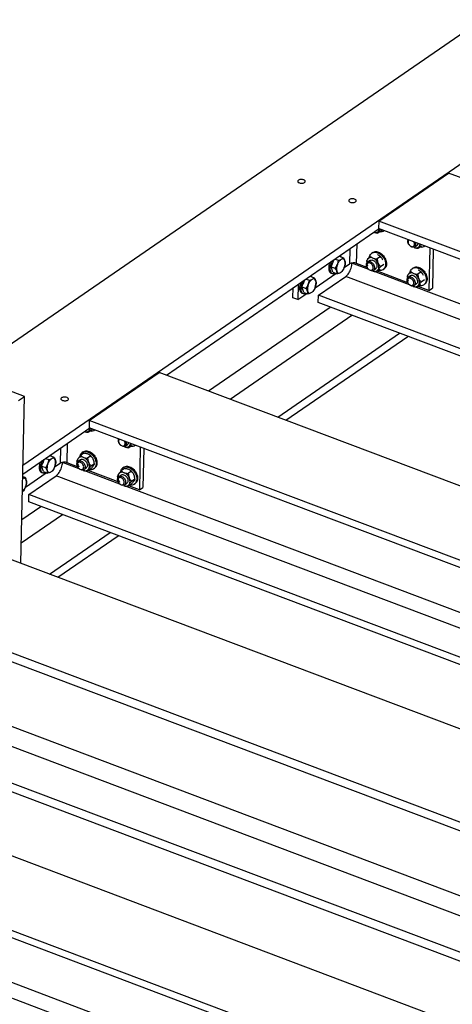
# Model space of a CAD drawing. Header units: millimetres. Extents: x 0 to 841, y 0 to 594.
# Tile 88 of 95: x 646 to 681, y 472 to 551. Entities that reach past the tile are written whole.
import ezdxf

# ---------------------------------------------------------------- set-up
doc = ezdxf.new("R2010")
doc.units = ezdxf.units.MM
doc.layers.add('TRAIT-FORT', color=4, linetype='Continuous', lineweight=25)

msp = doc.modelspace()

# ---------------------------------------------------------------- linework, layer by layer
at = {"layer": 'TRAIT-FORT', "color": 4, "linetype": 'Continuous', "lineweight": 25}
for p, q in [((641.631, 522.277), (710.293, 569.535)), ((646.143, 514.991), (720.045, 565.854)), ((674.647, 534.54), (680.24, 538.389)), ((763.645, 506.91), (680.24, 538.389)), ((674.647, 534.54), (674.635, 533.953)), ((758.052, 503.061), (674.647, 534.54)), ((657.644, 522.209), (674.682, 533.936)), ((674.824, 533.767), (674.559, 533.585)), ((757.562, 502.655), (674.635, 533.953)), ((674.899, 533.854), (674.824, 533.767)), ((675.061, 533.769), (675.083, 533.784)), ((676.998, 533.044), (676.996, 533.062)), ((672.338, 532.323), (672.313, 531.118)), ((672.871, 531.156), (672.904, 532.712)), ((677.061, 532.664), (677.062, 532.662)), ((677.07, 532.651), (677.071, 532.649)), ((677.525, 532.487), (677.712, 532.615)), ((678.074, 532.54), (677.81, 532.358)), ((678.311, 532.543), (678.333, 532.557)), ((678.729, 532.408), (678.657, 528.972)), ((679.002, 532.305), (678.936, 529.164)), ((670.823, 530.888), (671.037, 531.427)), ((671.15, 531.504), (671.415, 531.404)), ((671.477, 531.73), (671.814, 531.602)), ((671.477, 531.729), (671.477, 531.73)), ((673.942, 531.394), (673.756, 531.265)), ((674.158, 532.028), (674.089, 531.98)), ((674.78, 531.695), (674.516, 531.513)), ((674.884, 531.572), (674.884, 531.572)), ((674.899, 531.55), (674.899, 531.55)), ((670.823, 530.888), (671.16, 530.761)), ((670.966, 530.442), (670.823, 530.888)), ((671.844, 530.752), (671.845, 530.753)), ((671.871, 530.814), (672.313, 531.118)), ((671.909, 530.924), (671.91, 530.926)), ((672.5, 531.176), (672.5, 531.187)), ((673.847, 530.668), (672.5, 531.176)), ((673.712, 530.838), (672.871, 531.156)), ((673.745, 530.783), (673.746, 530.781)), ((673.754, 530.77), (673.755, 530.768)), ((674.21, 530.606), (674.396, 530.735)), ((677.097, 529.441), (674.216, 530.529)), ((674.759, 530.659), (674.494, 530.477)), ((675.051, 531.071), (674.786, 530.889)), ((674.996, 530.662), (675.066, 530.71)), ((677.409, 530.801), (677.339, 530.753)), ((668.493, 529.284), (668.706, 529.823)), ((668.82, 529.901), (669.085, 529.801)), ((669.146, 530.126), (669.147, 530.126)), ((669.147, 530.126), (669.483, 529.999)), ((669.541, 529.21), (671.202, 530.353)), ((669.805, 528.607), (671.996, 530.114)), ((670.816, 530.384), (670.913, 530.347)), ((670.966, 530.442), (671.303, 530.315)), ((753.025, 499.532), (671.996, 530.114)), ((676.963, 529.611), (674.556, 530.52)), ((677.193, 530.167), (677.006, 530.038)), ((678.031, 530.468), (677.766, 530.286)), ((678.301, 529.844), (678.037, 529.662)), ((678.134, 530.345), (678.134, 530.346)), ((678.149, 530.323), (678.149, 530.324)), ((667.775, 528.41), (667.792, 529.193)), ((668.191, 529.468), (668.165, 528.263)), ((668.493, 529.284), (668.829, 529.157)), ((668.636, 528.838), (668.493, 529.284)), ((669.514, 529.149), (669.514, 529.149)), ((669.579, 529.32), (669.579, 529.322)), ((676.995, 529.556), (676.996, 529.554)), ((677.004, 529.543), (677.005, 529.541)), ((677.46, 529.379), (677.646, 529.508)), ((754.2, 500.341), (677.466, 529.302)), ((678.009, 529.432), (677.744, 529.25)), ((678.657, 528.972), (677.806, 529.293)), ((678.246, 529.435), (678.316, 529.483)), ((678.657, 528.972), (678.936, 529.164)), ((668.165, 528.263), (667.775, 528.41)), ((668.165, 528.263), (668.872, 528.749)), ((668.485, 528.78), (668.583, 528.743)), ((668.636, 528.838), (668.973, 528.711)), ((669.793, 528.02), (669.805, 528.607)), ((750.834, 498.024), (669.805, 528.607)), ((661.003, 520.942), (670.758, 527.656)), ((750.279, 497.642), (669.793, 528.02)), ((662.742, 520.285), (672.497, 526.999)), ((666.553, 518.847), (676.308, 525.56)), ((667.208, 518.599), (676.963, 525.313)), ((646.259, 520.504), (635.208, 524.675)), ((651.462, 518.583), (657.054, 522.432)), ((740.459, 490.953), (657.054, 522.432)), ((645.793, 520.183), (646.259, 520.504)), ((645.978, 507.143), (646.259, 520.504)), ((646.128, 514.283), (651.496, 517.978)), ((651.462, 518.583), (651.45, 517.996)), ((727.978, 489.112), (651.45, 517.996)), ((734.216, 487.349), (651.462, 518.583)), ((651.638, 517.809), (651.374, 517.627)), ((651.714, 517.896), (651.638, 517.809)), ((651.875, 517.812), (651.897, 517.827)), ((649.153, 516.365), (649.128, 515.16)), ((649.686, 515.198), (649.718, 516.754)), ((653.813, 517.087), (653.81, 517.105)), ((653.875, 516.706), (653.876, 516.705)), ((653.884, 516.693), (653.885, 516.692)), ((654.34, 516.53), (654.526, 516.658)), ((654.889, 516.583), (654.624, 516.4)), ((655.126, 516.585), (655.148, 516.6)), ((655.544, 516.45), (655.471, 513.014)), ((655.817, 516.347), (655.751, 513.207)), ((647.964, 515.547), (648.23, 515.447)), ((648.291, 515.772), (648.628, 515.645)), ((648.291, 515.772), (648.291, 515.772)), ((651.032, 515.95), (650.767, 515.768)), ((650.973, 516.07), (650.903, 516.022)), ((651.595, 515.738), (651.33, 515.555)), ((651.699, 515.614), (651.698, 515.615)), ((651.714, 515.592), (651.713, 515.593)), ((647.637, 514.93), (647.851, 515.469)), ((647.637, 514.93), (647.974, 514.803)), ((647.781, 514.484), (647.637, 514.93)), ((648.659, 514.795), (648.659, 514.796)), ((648.685, 514.856), (649.128, 515.16)), ((648.724, 514.966), (648.724, 514.968)), ((649.315, 515.219), (649.315, 515.229)), ((650.661, 514.71), (649.315, 515.219)), ((650.527, 514.881), (649.686, 515.198)), ((650.56, 514.825), (650.561, 514.824)), ((650.568, 514.812), (650.569, 514.811)), ((650.757, 515.436), (650.571, 515.308)), ((651.024, 514.649), (651.211, 514.777)), ((651.866, 515.113), (651.601, 514.931)), ((654.223, 514.843), (654.153, 514.795)), ((646.125, 514.107), (646.298, 514.041)), ((646.355, 513.252), (648.016, 514.396)), ((646.62, 512.649), (648.81, 514.157)), ((647.63, 514.426), (647.728, 514.39)), ((647.781, 514.484), (648.118, 514.357)), ((722.791, 486.235), (648.81, 514.157)), ((653.912, 513.484), (651.03, 514.571)), ((651.573, 514.702), (651.309, 514.52)), ((653.777, 513.654), (651.371, 514.562)), ((651.81, 514.704), (651.88, 514.752)), ((654.007, 514.209), (653.821, 514.081)), ((654.282, 514.723), (654.018, 514.541)), ((654.845, 514.511), (654.581, 514.329)), ((654.949, 514.388), (654.949, 514.388)), ((654.964, 514.366), (654.964, 514.366)), ((646.12, 513.914), (646.142, 513.926)), ((646.121, 513.917), (646.142, 513.926)), ((646.329, 513.191), (646.329, 513.192)), ((646.393, 513.363), (646.394, 513.364)), ((653.81, 513.598), (653.811, 513.597)), ((653.819, 513.585), (653.82, 513.584)), ((654.275, 513.422), (654.461, 513.55)), ((727.496, 485.711), (654.281, 513.344)), ((654.824, 513.475), (654.559, 513.293)), ((655.471, 513.014), (654.621, 513.335)), ((655.116, 513.887), (654.851, 513.704)), ((655.061, 513.477), (655.131, 513.525)), ((655.471, 513.014), (655.751, 513.207)), ((646.607, 512.062), (646.62, 512.649)), ((720.601, 484.727), (646.62, 512.649)), ((646.052, 510.652), (647.572, 511.698)), ((720.045, 484.345), (646.607, 512.062)), ((646.013, 508.77), (649.312, 511.041)), ((714.838, 481.154), (640.021, 509.392)), ((648.285, 506.273), (653.123, 509.603)), ((648.939, 506.026), (653.778, 509.356)), ((712.256, 474.679), (633.03, 504.581)), ((712.241, 473.971), (633.015, 503.873)), ((709.727, 469.732), (636.194, 497.485)), ((708.216, 468.692), (635.545, 496.119)), ((699.937, 463.063), (616.532, 494.542)), ((704.814, 466.351), (632.798, 493.531)), ((705.484, 466.812), (632.813, 494.239)), ((694.344, 459.214), (610.94, 490.693)), ((693.854, 458.808), (610.928, 490.106)), ((670.107, 464.187), (636.161, 477)), ((670.081, 462.945), (635.656, 475.938))]:
    msp.add_line(p, q, dxfattribs=at)
at = {"layer": 'TRAIT-FORT', "color": 4, "linetype": 'Continuous', "lineweight": 25, "flags": 128}
for points in [[(668.695, 537.631), (668.727, 537.659), (668.746, 537.69), (668.751, 537.722), (668.742, 537.755), (668.72, 537.786), (668.685, 537.814), (668.639, 537.838), (668.584, 537.856), (668.523, 537.868), (668.459, 537.874), (668.394, 537.872), (668.332, 537.864), (668.276, 537.848), (668.227, 537.827), (668.19, 537.801), (668.164, 537.771), (668.152, 537.74), (668.154, 537.707), (668.169, 537.675), (668.198, 537.645), (668.239, 537.619), (668.29, 537.598), (668.348, 537.582), (668.411, 537.573), (668.476, 537.571), (668.539, 537.577), (668.599, 537.589), (668.651, 537.607), (668.695, 537.631)], [(672.303, 536.269), (672.271, 536.241), (672.252, 536.21), (672.247, 536.177), (672.255, 536.145), (672.278, 536.114), (672.313, 536.086), (672.359, 536.062), (672.413, 536.043), (672.474, 536.031), (672.539, 536.026), (672.603, 536.027), (672.665, 536.036), (672.722, 536.051), (672.77, 536.072), (672.808, 536.098), (672.833, 536.128), (672.845, 536.16), (672.844, 536.193), (672.828, 536.225), (672.799, 536.255), (672.758, 536.281), (672.708, 536.302), (672.65, 536.317), (672.587, 536.326), (672.522, 536.328), (672.458, 536.323), (672.399, 536.311), (672.346, 536.293), (672.303, 536.269)], [(677.061, 532.664), (677.036, 532.704), (677.005, 532.772), (676.984, 532.842), (676.974, 532.91), (676.976, 532.976), (676.99, 533.035), (677, 533.061)], [(677.058, 533.039), (677.027, 533.003), (677.004, 532.956), (676.993, 532.901), (676.994, 532.841), (677.007, 532.778), (677.031, 532.715), (677.066, 532.655), (677.11, 532.602), (677.16, 532.557), (677.214, 532.522), (677.271, 532.5), (677.326, 532.492), (677.378, 532.496), (677.424, 532.515), (677.462, 532.546), (677.49, 532.588), (677.49, 532.588)], [(674.158, 532.028), (674.218, 532.062), (674.291, 532.087), (674.369, 532.1), (674.451, 532.1), (674.537, 532.087), (674.623, 532.06), (674.71, 532.022), (674.795, 531.972), (674.876, 531.911), (674.953, 531.841), (675.024, 531.762), (675.087, 531.676), (675.142, 531.584), (675.188, 531.489), (675.223, 531.391), (675.247, 531.294), (675.26, 531.197), (675.261, 531.104), (675.251, 531.015), (675.23, 530.933), (675.197, 530.858), (675.154, 530.792), (675.101, 530.737), (675.066, 530.71)], [(677.596, 532.571), (677.566, 532.524), (677.526, 532.488), (677.478, 532.463), (677.423, 532.451), (677.364, 532.453), (677.303, 532.467), (677.241, 532.494), (677.182, 532.533), (677.126, 532.582), (677.077, 532.64), (677.071, 532.649)], [(671.331, 531.066), (671.362, 531.138), (671.397, 531.206), (671.436, 531.27), (671.478, 531.328), (671.521, 531.38), (671.567, 531.424), (671.612, 531.46), (671.658, 531.487)], [(673.752, 531.482), (673.723, 531.432), (673.701, 531.376), (673.687, 531.314), (673.682, 531.248), (673.684, 531.179), (673.696, 531.108), (673.715, 531.036), (673.742, 530.964)], [(673.903, 531.676), (673.912, 531.716), (673.94, 531.795), (673.977, 531.865), (674.025, 531.926), (674.083, 531.976), (674.148, 532.014), (674.221, 532.039), (674.299, 532.052), (674.381, 532.052), (674.467, 532.038), (674.554, 532.012), (674.64, 531.974), (674.725, 531.924), (674.806, 531.863), (674.883, 531.792), (674.954, 531.713), (675.017, 531.627), (675.072, 531.536), (675.118, 531.441), (675.153, 531.343), (675.177, 531.245), (675.19, 531.149), (675.191, 531.056), (675.181, 530.967), (675.16, 530.884), (675.127, 530.81), (675.084, 530.744), (675.031, 530.689), (674.97, 530.645), (674.901, 530.613), (674.825, 530.594), (674.745, 530.588), (674.664, 530.594)], [(673.942, 531.394), (673.974, 531.411), (674.027, 531.427), (674.085, 531.43), (674.146, 531.419), (674.207, 531.396), (674.268, 531.361), (674.325, 531.315), (674.376, 531.26), (674.42, 531.197), (674.454, 531.13), (674.479, 531.061), (674.492, 530.992), (674.494, 530.925), (674.483, 530.863), (674.462, 530.809), (674.43, 530.764), (674.396, 530.735)], [(674.884, 531.572), (674.895, 531.557), (674.899, 531.55)], [(670.7, 531.195), (670.697, 531.186), (670.669, 531.084), (670.648, 530.983), (670.636, 530.885), (670.632, 530.791), (670.636, 530.704), (670.648, 530.624), (670.668, 530.553), (670.696, 530.492), (670.732, 530.443), (670.773, 530.406), (670.816, 530.384)], [(670.85, 531.298), (670.83, 531.25), (670.795, 531.149), (670.767, 531.047), (670.746, 530.947), (670.734, 530.848), (670.729, 530.755), (670.733, 530.667), (670.746, 530.587), (670.766, 530.516), (670.794, 530.455), (670.829, 530.406), (670.871, 530.369), (670.918, 530.345), (670.971, 530.335), (671.027, 530.338), (671.087, 530.354), (671.137, 530.378)], [(671.873, 530.818), (671.842, 530.747), (671.806, 530.678), (671.768, 530.615), (671.726, 530.556), (671.682, 530.505), (671.637, 530.461), (671.591, 530.425), (671.546, 530.398)], [(671.996, 530.114), (672.06, 530.164), (672.123, 530.226), (672.184, 530.298), (672.242, 530.38), (672.297, 530.469), (672.346, 530.565), (672.39, 530.665), (672.427, 530.768), (672.457, 530.873), (672.48, 530.977), (672.494, 531.079), (672.5, 531.176)], [(673.745, 530.783), (673.721, 530.823), (673.689, 530.891), (673.668, 530.961), (673.658, 531.029), (673.66, 531.095), (673.674, 531.154), (673.699, 531.206), (673.734, 531.248), (673.779, 531.279), (673.83, 531.297), (673.887, 531.302), (673.948, 531.294), (674.01, 531.273), (674.07, 531.24), (674.128, 531.196), (674.18, 531.142), (674.226, 531.081), (674.262, 531.015), (674.289, 530.946), (674.304, 530.876), (674.308, 530.809), (674.3, 530.746), (674.28, 530.69), (674.28, 530.69)], [(674.174, 530.707), (674.191, 530.759), (674.196, 530.817), (674.189, 530.879), (674.17, 530.942), (674.14, 531.004), (674.101, 531.061), (674.054, 531.11), (674.001, 531.15), (673.946, 531.178), (673.89, 531.194), (673.836, 531.196), (673.786, 531.184), (673.744, 531.159), (673.711, 531.122), (673.688, 531.075), (673.677, 531.02), (673.678, 530.96), (673.691, 530.897), (673.716, 530.834), (673.751, 530.774), (673.794, 530.721), (673.844, 530.676), (673.899, 530.641), (673.955, 530.619), (674.01, 530.611), (674.062, 530.616), (674.108, 530.634), (674.146, 530.665), (674.174, 530.707)], [(674.28, 530.69), (674.25, 530.643), (674.21, 530.607), (674.162, 530.582), (674.108, 530.57), (674.049, 530.572), (673.987, 530.586), (673.925, 530.614), (673.866, 530.652), (673.811, 530.701), (673.762, 530.759), (673.755, 530.768)], [(674.586, 530.646), (674.616, 530.696), (674.637, 530.752), (674.651, 530.814), (674.657, 530.88), (674.654, 530.949), (674.643, 531.02), (674.624, 531.092), (674.597, 531.164)], [(677.154, 530.449), (677.163, 530.49), (677.19, 530.568), (677.228, 530.639), (677.276, 530.699), (677.333, 530.749), (677.399, 530.787), (677.471, 530.812), (677.549, 530.825), (677.632, 530.825), (677.717, 530.812), (677.804, 530.786), (677.89, 530.747), (677.975, 530.697), (678.057, 530.636), (678.134, 530.566), (678.204, 530.487), (678.268, 530.401), (678.323, 530.309), (678.368, 530.214), (678.403, 530.117), (678.428, 530.019), (678.44, 529.922), (678.442, 529.829), (678.432, 529.74), (678.41, 529.658), (678.377, 529.583), (678.334, 529.518), (678.282, 529.462), (678.22, 529.418), (678.151, 529.387), (678.075, 529.367), (677.995, 529.361), (677.914, 529.367)], [(677.409, 530.801), (677.468, 530.835), (677.541, 530.861), (677.619, 530.873), (677.702, 530.873), (677.787, 530.86), (677.874, 530.834), (677.96, 530.795), (678.045, 530.745), (678.127, 530.684), (678.204, 530.614), (678.274, 530.535), (678.338, 530.449), (678.393, 530.357), (678.438, 530.262), (678.473, 530.165), (678.497, 530.067), (678.51, 529.97), (678.512, 529.877), (678.502, 529.788), (678.48, 529.706), (678.447, 529.631), (678.404, 529.566), (678.351, 529.51), (678.316, 529.483)], [(669.001, 529.462), (669.032, 529.534), (669.067, 529.602), (669.106, 529.666), (669.148, 529.724), (669.191, 529.776), (669.236, 529.82), (669.282, 529.856), (669.328, 529.883)], [(676.995, 529.556), (676.971, 529.596), (676.939, 529.664), (676.918, 529.734), (676.909, 529.803), (676.911, 529.868), (676.925, 529.928), (676.95, 529.979), (676.985, 530.021), (677.029, 530.052), (677.081, 530.07), (677.138, 530.075), (677.198, 530.067), (677.26, 530.046), (677.321, 530.013), (677.378, 529.969), (677.431, 529.915), (677.476, 529.854), (677.513, 529.788), (677.539, 529.719), (677.554, 529.649), (677.558, 529.582), (677.55, 529.519), (677.531, 529.463), (677.531, 529.463)], [(677.425, 529.48), (677.442, 529.532), (677.447, 529.59), (677.44, 529.652), (677.421, 529.716), (677.391, 529.777), (677.351, 529.834), (677.304, 529.884), (677.252, 529.923), (677.196, 529.952), (677.14, 529.967), (677.086, 529.969), (677.037, 529.957), (676.995, 529.933), (676.961, 529.896), (676.939, 529.849), (676.928, 529.794), (676.929, 529.733), (676.942, 529.67), (676.966, 529.607), (677.001, 529.547), (677.045, 529.494), (677.095, 529.449), (677.149, 529.415), (677.205, 529.393), (677.261, 529.384), (677.313, 529.389), (677.359, 529.407), (677.396, 529.438), (677.425, 529.48)], [(677.003, 530.256), (676.973, 530.205), (676.952, 530.149), (676.938, 530.087), (676.932, 530.021), (676.935, 529.952), (676.946, 529.881), (676.965, 529.809), (676.992, 529.738)], [(677.193, 530.167), (677.224, 530.185), (677.277, 530.2), (677.335, 530.203), (677.396, 530.193), (677.458, 530.169), (677.518, 530.134), (677.575, 530.088), (677.626, 530.033), (677.67, 529.971), (677.705, 529.904), (677.729, 529.834), (677.742, 529.765), (677.744, 529.698), (677.734, 529.637), (677.712, 529.582), (677.68, 529.537), (677.646, 529.508)], [(677.836, 529.419), (677.866, 529.469), (677.888, 529.525), (677.902, 529.587), (677.907, 529.653), (677.904, 529.722), (677.893, 529.794), (677.874, 529.865), (677.847, 529.937)], [(678.134, 530.345), (678.145, 530.33), (678.149, 530.324)], [(668.37, 529.591), (668.367, 529.582), (668.339, 529.48), (668.318, 529.38), (668.306, 529.281), (668.302, 529.188), (668.306, 529.1), (668.318, 529.02), (668.338, 528.949), (668.366, 528.888), (668.401, 528.839), (668.443, 528.802), (668.485, 528.78)], [(668.519, 529.694), (668.5, 529.646), (668.465, 529.545), (668.436, 529.444), (668.416, 529.343), (668.403, 529.245), (668.399, 529.151), (668.403, 529.063), (668.415, 528.983), (668.436, 528.912), (668.464, 528.851), (668.499, 528.802), (668.541, 528.765), (668.588, 528.741), (668.641, 528.731), (668.697, 528.734), (668.757, 528.751), (668.807, 528.774)], [(669.543, 529.215), (669.511, 529.143), (669.476, 529.075), (669.437, 529.011), (669.396, 528.953), (669.352, 528.901), (669.307, 528.857), (669.261, 528.821), (669.216, 528.794)], [(677.531, 529.463), (677.5, 529.416), (677.461, 529.38), (677.413, 529.355), (677.358, 529.344), (677.299, 529.345), (677.237, 529.36), (677.176, 529.387), (677.116, 529.426), (677.061, 529.475), (677.012, 529.532), (677.005, 529.541)], [(649.731, 520.214), (649.763, 520.242), (649.782, 520.273), (649.787, 520.306), (649.778, 520.338), (649.756, 520.37), (649.721, 520.398), (649.675, 520.421), (649.62, 520.44), (649.559, 520.452), (649.495, 520.458), (649.43, 520.456), (649.369, 520.447), (649.312, 520.432), (649.264, 520.411), (649.226, 520.385), (649.2, 520.355), (649.188, 520.323), (649.19, 520.29), (649.206, 520.258), (649.235, 520.229), (649.275, 520.203), (649.326, 520.181), (649.384, 520.166), (649.447, 520.157), (649.512, 520.155), (649.576, 520.16), (649.635, 520.172), (649.688, 520.191), (649.731, 520.214)], [(653.875, 516.706), (653.851, 516.746), (653.819, 516.814), (653.798, 516.884), (653.789, 516.953), (653.791, 517.018), (653.804, 517.078), (653.815, 517.103)], [(653.873, 517.081), (653.841, 517.046), (653.819, 516.999), (653.807, 516.944), (653.808, 516.883), (653.821, 516.82), (653.846, 516.757), (653.881, 516.698), (653.924, 516.644), (653.975, 516.599), (654.029, 516.565), (654.085, 516.543), (654.14, 516.534), (654.192, 516.539), (654.238, 516.557), (654.276, 516.588), (654.304, 516.631), (654.304, 516.631)], [(654.411, 516.613), (654.38, 516.566), (654.34, 516.53), (654.292, 516.505), (654.238, 516.494), (654.179, 516.495), (654.117, 516.51), (654.056, 516.537), (653.996, 516.576), (653.941, 516.625), (653.892, 516.682), (653.885, 516.692)], [(650.718, 515.719), (650.727, 515.759), (650.754, 515.838), (650.792, 515.908), (650.84, 515.968), (650.897, 516.018), (650.963, 516.056), (651.035, 516.082), (651.113, 516.094), (651.196, 516.094), (651.281, 516.081), (651.368, 516.055), (651.455, 516.016), (651.539, 515.966), (651.621, 515.905), (651.698, 515.835), (651.769, 515.756), (651.832, 515.67), (651.887, 515.578), (651.932, 515.483), (651.967, 515.386), (651.992, 515.288), (652.005, 515.191), (652.006, 515.098), (651.996, 515.009), (651.974, 514.927), (651.942, 514.852), (651.898, 514.787), (651.846, 514.732), (651.784, 514.688), (651.715, 514.656), (651.64, 514.636), (651.559, 514.63), (651.478, 514.636)], [(650.973, 516.07), (651.033, 516.104), (651.105, 516.13), (651.183, 516.143), (651.266, 516.142), (651.351, 516.129), (651.438, 516.103), (651.525, 516.064), (651.609, 516.014), (651.691, 515.954), (651.768, 515.883), (651.838, 515.804), (651.902, 515.718), (651.957, 515.627), (652.002, 515.531), (652.037, 515.434), (652.062, 515.336), (652.075, 515.24), (652.076, 515.146), (652.066, 515.057), (652.044, 514.975), (652.011, 514.9), (651.968, 514.835), (651.916, 514.78), (651.88, 514.752)], [(651.699, 515.614), (651.709, 515.599), (651.713, 515.593)], [(647.515, 515.237), (647.512, 515.228), (647.484, 515.127), (647.463, 515.026), (647.451, 514.928), (647.446, 514.834), (647.45, 514.746), (647.463, 514.666), (647.483, 514.595), (647.511, 514.535), (647.546, 514.485), (647.588, 514.448), (647.63, 514.426)], [(647.664, 515.34), (647.645, 515.292), (647.609, 515.192), (647.581, 515.09), (647.561, 514.989), (647.548, 514.891), (647.544, 514.797), (647.548, 514.709), (647.56, 514.629), (647.581, 514.558), (647.609, 514.498), (647.644, 514.449), (647.685, 514.412), (647.733, 514.388), (647.785, 514.377), (647.842, 514.38), (647.901, 514.397), (647.951, 514.42)], [(648.145, 515.109), (648.177, 515.18), (648.212, 515.249), (648.251, 515.312), (648.292, 515.371), (648.336, 515.422), (648.381, 515.466), (648.427, 515.502), (648.472, 515.529)], [(648.687, 514.861), (648.656, 514.789), (648.621, 514.721), (648.582, 514.657), (648.54, 514.599), (648.497, 514.547), (648.452, 514.503), (648.406, 514.467), (648.36, 514.44)], [(648.81, 514.157), (648.874, 514.207), (648.937, 514.268), (648.999, 514.341), (649.057, 514.422), (649.111, 514.511), (649.161, 514.607), (649.204, 514.707), (649.242, 514.811), (649.272, 514.915), (649.294, 515.019), (649.309, 515.121), (649.315, 515.219)], [(650.56, 514.825), (650.535, 514.865), (650.503, 514.933), (650.482, 515.003), (650.473, 515.072), (650.475, 515.137), (650.489, 515.197), (650.514, 515.249), (650.549, 515.29), (650.593, 515.321), (650.645, 515.339), (650.702, 515.345), (650.762, 515.337), (650.824, 515.316), (650.885, 515.282), (650.943, 515.238), (650.995, 515.185), (651.04, 515.124), (651.077, 515.057), (651.103, 514.988), (651.119, 514.919), (651.122, 514.851), (651.114, 514.788), (651.095, 514.733), (651.095, 514.733)], [(650.989, 514.75), (651.006, 514.801), (651.011, 514.859), (651.004, 514.921), (650.985, 514.985), (650.955, 515.046), (650.916, 515.103), (650.869, 515.153), (650.816, 515.193), (650.76, 515.221), (650.704, 515.236), (650.65, 515.238), (650.601, 515.227), (650.559, 515.202), (650.526, 515.165), (650.503, 515.118), (650.492, 515.063), (650.493, 515.002), (650.506, 514.939), (650.53, 514.876), (650.565, 514.817), (650.609, 514.763), (650.659, 514.718), (650.713, 514.684), (650.77, 514.662), (650.825, 514.653), (650.877, 514.658), (650.923, 514.676), (650.961, 514.707), (650.989, 514.75)], [(650.567, 515.525), (650.538, 515.475), (650.516, 515.418), (650.502, 515.357), (650.496, 515.29), (650.499, 515.221), (650.51, 515.15), (650.529, 515.078), (650.556, 515.007)], [(650.556, 515.007), (650.59, 514.937), (650.627, 514.877)], [(651.095, 514.733), (651.065, 514.686), (651.025, 514.649), (650.977, 514.625), (650.922, 514.613), (650.863, 514.614), (650.802, 514.629), (650.74, 514.656), (650.681, 514.695), (650.625, 514.744), (650.576, 514.801), (650.569, 514.811)], [(650.757, 515.436), (650.789, 515.454), (650.841, 515.47), (650.899, 515.472), (650.96, 515.462), (651.022, 515.439), (651.082, 515.403), (651.139, 515.357), (651.19, 515.302), (651.234, 515.24), (651.269, 515.173), (651.293, 515.103), (651.307, 515.034), (651.308, 514.968), (651.298, 514.906), (651.276, 514.851), (651.244, 514.806), (651.211, 514.777)], [(651.401, 514.688), (651.43, 514.738), (651.452, 514.795), (651.466, 514.856), (651.471, 514.922), (651.469, 514.992), (651.458, 515.063), (651.438, 515.135), (651.412, 515.206)], [(653.968, 514.492), (653.977, 514.532), (654.004, 514.611), (654.042, 514.681), (654.09, 514.742), (654.148, 514.791), (654.213, 514.829), (654.286, 514.855), (654.364, 514.868), (654.446, 514.867), (654.532, 514.854), (654.618, 514.828), (654.705, 514.79), (654.79, 514.74), (654.871, 514.679), (654.948, 514.608), (655.019, 514.529), (655.082, 514.443), (655.137, 514.352), (655.183, 514.256), (655.218, 514.159), (655.242, 514.061), (655.255, 513.965), (655.256, 513.871), (655.246, 513.783), (655.225, 513.7), (655.192, 513.626), (655.149, 513.56), (655.096, 513.505), (655.035, 513.461), (654.966, 513.429), (654.89, 513.41), (654.809, 513.403), (654.729, 513.41)], [(654.223, 514.843), (654.283, 514.877), (654.355, 514.903), (654.434, 514.916), (654.516, 514.916), (654.602, 514.902), (654.688, 514.876), (654.775, 514.838), (654.86, 514.788), (654.941, 514.727), (655.018, 514.656), (655.089, 514.577), (655.152, 514.491), (655.207, 514.4), (655.253, 514.305), (655.288, 514.207), (655.312, 514.109), (655.325, 514.013), (655.326, 513.919), (655.316, 513.831), (655.294, 513.748), (655.262, 513.674), (655.219, 513.608), (655.166, 513.553), (655.131, 513.525)], [(653.81, 513.598), (653.785, 513.639), (653.754, 513.707), (653.733, 513.776), (653.723, 513.845), (653.725, 513.91), (653.739, 513.97), (653.764, 514.022), (653.799, 514.064), (653.844, 514.094), (653.895, 514.113), (653.952, 514.118), (654.013, 514.11), (654.074, 514.089), (654.135, 514.056), (654.193, 514.011), (654.245, 513.958), (654.291, 513.897), (654.327, 513.83), (654.354, 513.761), (654.369, 513.692), (654.373, 513.624), (654.365, 513.562), (654.345, 513.506), (654.345, 513.506)], [(654.239, 513.523), (654.256, 513.574), (654.261, 513.632), (654.254, 513.695), (654.235, 513.758), (654.205, 513.82), (654.166, 513.876), (654.119, 513.926), (654.066, 513.966), (654.011, 513.994), (653.955, 514.01), (653.901, 514.012), (653.851, 514), (653.809, 513.975), (653.776, 513.938), (653.753, 513.891), (653.742, 513.836), (653.743, 513.776), (653.756, 513.712), (653.781, 513.65), (653.816, 513.59), (653.859, 513.536), (653.909, 513.491), (653.964, 513.457), (654.02, 513.435), (654.075, 513.426), (654.127, 513.431), (654.173, 513.45), (654.211, 513.481), (654.239, 513.523)], [(653.817, 514.298), (653.788, 514.248), (653.766, 514.192), (653.752, 514.13), (653.747, 514.064), (653.749, 513.995), (653.76, 513.923), (653.78, 513.852), (653.807, 513.78)], [(654.007, 514.209), (654.039, 514.227), (654.092, 514.243), (654.15, 514.246), (654.211, 514.235), (654.272, 514.212), (654.333, 514.176), (654.39, 514.13), (654.441, 514.075), (654.485, 514.013), (654.519, 513.946), (654.544, 513.877), (654.557, 513.807), (654.559, 513.741), (654.548, 513.679), (654.527, 513.625), (654.495, 513.579), (654.461, 513.55)], [(654.651, 513.461), (654.68, 513.511), (654.702, 513.568), (654.716, 513.63), (654.722, 513.696), (654.719, 513.765), (654.708, 513.836), (654.689, 513.908), (654.662, 513.979)], [(654.949, 514.388), (654.959, 514.372), (654.964, 514.366)], [(653.807, 513.78), (653.841, 513.71), (653.877, 513.65)], [(654.345, 513.506), (654.315, 513.459), (654.275, 513.422), (654.227, 513.398), (654.173, 513.386), (654.113, 513.387), (654.052, 513.402), (653.99, 513.429), (653.931, 513.468), (653.876, 513.517), (653.827, 513.575), (653.82, 513.584)]]:
    msp.add_lwpolyline(points, dxfattribs=at)
at = {"layer": 'TRAIT-FORT', "color": 4, "linetype": 'Continuous', "lineweight": 25}
for centre, radius, start, end in [((674.379, 533.964), 0.344, 249.05694, 322.26419), ((674.322, 533.978), 0.399, 325.75835, 352.01184), ((674.81, 534.148), 0.454, 259.70829, 306.76973), ((677.174, 532.703), 0.336, 340.05416, 33.79469), ((677.626, 532.743), 0.351, 244.33325, 321.88923), ((677.257, 532.71), 0.366, 337.64379, 19.61488), ((677.575, 532.803), 0.232, 306.18951, 348.79139), ((677.572, 532.751), 0.399, 325.75835, 352.01184), ((678.061, 532.921), 0.454, 259.70829, 306.76973), ((671.305, 531.564), 0.339, 18.82341, 41.12713), ((671.75, 531.331), 0.181, 10.14665, 120.7467), ((671.082, 531.175), 0.867, 335.72538, 12.53707), ((674.028, 531.266), 0.351, 64.33325, 141.88923), ((673.878, 530.864), 0.779, 22.62468, 67.16472), ((671.975, 530.801), 1.107, 152.92893, 163.80911), ((672.121, 530.71), 0.867, 155.72538, 192.53707), ((672.633, 530.53), 0.67, 69.18197, 118.54783), ((674.31, 530.862), 0.351, 244.33325, 321.88923), ((668.974, 529.96), 0.339, 18.82341, 41.12713), ((669.42, 529.728), 0.181, 10.14665, 120.7467), ((668.752, 529.571), 0.867, 335.72538, 12.53707), ((671.453, 530.553), 0.181, 190.14665, 300.7467), ((677.279, 530.039), 0.351, 64.33325, 141.88923), ((677.128, 529.637), 0.779, 22.62468, 67.16472), ((669.644, 529.198), 1.107, 152.92893, 163.80911), ((669.791, 529.106), 0.867, 155.72538, 192.53707), ((677.561, 529.635), 0.351, 244.33325, 321.88923), ((669.123, 528.949), 0.181, 190.14665, 300.7467), ((651.136, 518.02), 0.399, 325.75835, 352.01184), ((651.194, 518.006), 0.344, 249.05694, 322.26419), ((651.625, 518.19), 0.454, 259.70829, 306.76973), ((653.989, 516.745), 0.336, 340.05416, 33.79469), ((654.44, 516.785), 0.351, 244.33325, 321.88923), ((654.072, 516.753), 0.366, 337.64379, 19.61488), ((654.389, 516.845), 0.232, 306.18951, 348.79139), ((654.386, 516.794), 0.399, 325.75835, 352.01184), ((654.875, 516.964), 0.454, 259.70829, 306.76973), ((648.119, 515.606), 0.339, 18.82341, 41.12713), ((648.565, 515.374), 0.181, 10.14665, 120.7467), ((650.843, 515.308), 0.351, 64.33325, 141.88923), ((650.692, 514.906), 0.779, 22.62468, 67.16472), ((648.789, 514.844), 1.107, 152.92893, 163.80911), ((648.936, 514.752), 0.867, 155.72538, 192.53707), ((647.897, 515.217), 0.867, 335.72538, 12.53707), ((649.448, 514.572), 0.67, 69.18197, 118.54783), ((648.268, 514.596), 0.181, 190.14665, 300.7467), ((651.125, 514.905), 0.351, 244.33325, 321.88923), ((654.093, 514.082), 0.351, 64.33325, 141.88923), ((653.943, 513.68), 0.779, 22.62468, 67.16472), ((645.526, 513.55), 0.881, 310.54493, 340.59391), ((646.235, 513.77), 0.181, 10.14665, 120.7467), ((645.567, 513.614), 0.867, 335.72538, 12.53707), ((654.375, 513.678), 0.351, 244.33325, 321.88923)]:
    msp.add_arc(centre, radius, start, end, dxfattribs=at)
for points, knots in [([(674.559, 533.585), (674.567, 533.604), (674.582, 533.644), (674.617, 533.705), (674.645, 533.745), (674.651, 533.753)], [0, 0, 0, 0, 0.432386, 0.879557, 1, 1, 1, 1]), ([(674.651, 533.753), (674.665, 533.772), (674.692, 533.809), (674.733, 533.86), (674.761, 533.892), (674.77, 533.902)], [0, 0, 0, 0, 0.3973999, 0.8030929, 1, 1, 1, 1]), ([(674.257, 533.643), (674.287, 533.634), (674.356, 533.612), (674.46, 533.595), (674.531, 533.588), (674.559, 533.585)], [0, 0, 0, 0, 0.32762, 0.735533, 1, 1, 1, 1]), ([(677.474, 532.427), (677.479, 532.425), (677.518, 532.411), (677.601, 532.388), (677.71, 532.369), (677.782, 532.361), (677.81, 532.358)], [0, 0, 0, 0, 0.048843, 0.400094, 0.764039, 1, 1, 1, 1]), ([(677.81, 532.358), (677.817, 532.377), (677.832, 532.417), (677.868, 532.478), (677.896, 532.518), (677.902, 532.527)], [0, 0, 0, 0, 0.432386, 0.879557, 1, 1, 1, 1]), ([(677.902, 532.527), (677.915, 532.545), (677.943, 532.582), (677.983, 532.633), (678.011, 532.665), (678.02, 532.676)], [0, 0, 0, 0, 0.3974, 0.803093, 1, 1, 1, 1]), ([(671.331, 531.066), (671.35, 531.121), (671.389, 531.232), (671.406, 531.346), (671.415, 531.404)], [0, 0, 0, 0, 0.494511, 1, 1, 1, 1]), ([(671.415, 531.404), (671.459, 531.416), (671.549, 531.439), (671.621, 531.471), (671.658, 531.487)], [0, 0, 0, 0, 0.495458, 1, 1, 1, 1]), ([(671.658, 531.487), (671.689, 531.504), (671.752, 531.54), (671.793, 531.581), (671.814, 531.602)], [0, 0, 0, 0, 0.494511, 1, 1, 1, 1]), ([(671.814, 531.602), (671.837, 531.562), (671.885, 531.479), (671.914, 531.402), (671.929, 531.363)], [0, 0, 0, 0, 0.495458, 1, 1, 1, 1]), ([(671.929, 531.363), (671.939, 531.327), (671.958, 531.253), (671.957, 531.189), (671.957, 531.157)], [0, 0, 0, 0, 0.494511, 1, 1, 1, 1]), ([(673.752, 531.482), (673.741, 531.465), (673.716, 531.43), (673.682, 531.37), (673.669, 531.336), (673.66, 531.314)], [0, 0, 0, 0, 0.249707, 0.504625, 1, 1, 1, 1]), ([(673.953, 531.725), (673.92, 531.689), (673.854, 531.614), (673.789, 531.532), (673.759, 531.491), (673.752, 531.482)], [0, 0, 0, 0, 0.432386, 0.879557, 1, 1, 1, 1]), ([(673.953, 531.725), (673.975, 531.705), (674.015, 531.669), (674.091, 531.62), (674.15, 531.595), (674.18, 531.582)], [0, 0, 0, 0, 0.370534, 0.681058, 1, 1, 1, 1]), ([(674.18, 531.582), (674.185, 531.58), (674.224, 531.566), (674.307, 531.543), (674.417, 531.523), (674.488, 531.516), (674.516, 531.513)], [0, 0, 0, 0, 0.048843, 0.400094, 0.764039, 1, 1, 1, 1]), ([(674.516, 531.513), (674.522, 531.462), (674.534, 531.357), (674.566, 531.239), (674.591, 531.177), (674.597, 531.164)], [0, 0, 0, 0, 0.432386, 0.879557, 1, 1, 1, 1]), ([(674.78, 531.695), (674.767, 531.708), (674.732, 531.74), (674.665, 531.788), (674.598, 531.821), (674.558, 531.837), (674.553, 531.839)], [0, 0, 0, 0, 0.235965, 0.588239, 0.951157, 1, 1, 1, 1]), ([(674.97, 531.42), (674.957, 531.447), (674.932, 531.501), (674.87, 531.596), (674.816, 531.656), (674.78, 531.695)], [0, 0, 0, 0, 0.249707, 0.504625, 1, 1, 1, 1]), ([(671.16, 530.761), (671.193, 530.808), (671.259, 530.905), (671.307, 531.012), (671.331, 531.066)], [0, 0, 0, 0, 0.495458, 1, 1, 1, 1]), ([(671.275, 530.521), (671.261, 530.56), (671.232, 530.637), (671.184, 530.719), (671.16, 530.761)], [0, 0, 0, 0, 0.494511, 1, 1, 1, 1]), ([(671.842, 530.754), (671.827, 530.723), (671.789, 530.638), (671.736, 530.561), (671.702, 530.513)], [0, 0, 0, 0, 0.364095, 1, 1, 1, 1]), ([(671.957, 531.157), (671.949, 531.1), (671.939, 531.022), (671.914, 530.947), (671.907, 530.927)], [0, 0, 0, 0, 0.732025, 1, 1, 1, 1]), ([(674.158, 530.546), (674.163, 530.544), (674.203, 530.53), (674.285, 530.507), (674.395, 530.488), (674.466, 530.48), (674.494, 530.477)], [0, 0, 0, 0, 0.048843, 0.400094, 0.764039, 1, 1, 1, 1]), ([(674.494, 530.477), (674.501, 530.497), (674.516, 530.536), (674.552, 530.597), (674.58, 530.637), (674.586, 530.646)], [0, 0, 0, 0, 0.432386, 0.879557, 1, 1, 1, 1]), ([(674.586, 530.646), (674.6, 530.664), (674.627, 530.701), (674.692, 530.782), (674.749, 530.846), (674.786, 530.889)], [0, 0, 0, 0, 0.249707, 0.504625, 1, 1, 1, 1]), ([(674.597, 531.164), (674.61, 531.137), (674.635, 531.083), (674.697, 530.988), (674.751, 530.928), (674.786, 530.889)], [0, 0, 0, 0, 0.249707, 0.504625, 1, 1, 1, 1]), ([(678.031, 530.468), (678.017, 530.481), (677.983, 530.513), (677.915, 530.561), (677.848, 530.595), (677.808, 530.61), (677.803, 530.612)], [0, 0, 0, 0, 0.235965, 0.588239, 0.951157, 1, 1, 1, 1]), ([(669.001, 529.462), (669.02, 529.517), (669.059, 529.628), (669.076, 529.743), (669.085, 529.801)], [0, 0, 0, 0, 0.494511, 1, 1, 1, 1]), ([(669.085, 529.801), (669.129, 529.812), (669.219, 529.835), (669.291, 529.867), (669.328, 529.883)], [0, 0, 0, 0, 0.495458, 1, 1, 1, 1]), ([(669.328, 529.883), (669.359, 529.901), (669.422, 529.936), (669.463, 529.978), (669.483, 529.999)], [0, 0, 0, 0, 0.494511, 1, 1, 1, 1]), ([(669.483, 529.999), (669.507, 529.958), (669.555, 529.876), (669.584, 529.798), (669.599, 529.759)], [0, 0, 0, 0, 0.495458, 1, 1, 1, 1]), ([(669.599, 529.759), (669.608, 529.723), (669.628, 529.649), (669.627, 529.585), (669.627, 529.553)], [0, 0, 0, 0, 0.494511, 1, 1, 1, 1]), ([(671.303, 530.315), (671.304, 530.347), (671.305, 530.41), (671.285, 530.484), (671.275, 530.521)], [0, 0, 0, 0, 0.495458, 1, 1, 1, 1]), ([(671.546, 530.398), (671.51, 530.382), (671.438, 530.35), (671.348, 530.327), (671.303, 530.315)], [0, 0, 0, 0, 0.494511, 1, 1, 1, 1]), ([(671.702, 530.513), (671.681, 530.492), (671.641, 530.451), (671.578, 530.415), (671.546, 530.398)], [0, 0, 0, 0, 0.495458, 1, 1, 1, 1]), ([(677.003, 530.256), (676.991, 530.238), (676.967, 530.203), (676.933, 530.144), (676.919, 530.11), (676.911, 530.087)], [0, 0, 0, 0, 0.249707, 0.504625, 1, 1, 1, 1]), ([(677.203, 530.499), (677.17, 530.462), (677.104, 530.387), (677.039, 530.306), (677.009, 530.264), (677.003, 530.256)], [0, 0, 0, 0, 0.432386, 0.879557, 1, 1, 1, 1]), ([(677.203, 530.499), (677.225, 530.479), (677.266, 530.442), (677.341, 530.393), (677.401, 530.368), (677.431, 530.355)], [0, 0, 0, 0, 0.370534, 0.681058, 1, 1, 1, 1]), ([(677.431, 530.355), (677.435, 530.353), (677.475, 530.339), (677.557, 530.316), (677.667, 530.297), (677.738, 530.289), (677.766, 530.286)], [0, 0, 0, 0, 0.048843, 0.400094, 0.764039, 1, 1, 1, 1]), ([(677.766, 530.286), (677.772, 530.235), (677.784, 530.13), (677.816, 530.012), (677.842, 529.95), (677.847, 529.937)], [0, 0, 0, 0, 0.432386, 0.879557, 1, 1, 1, 1]), ([(677.847, 529.937), (677.86, 529.91), (677.885, 529.857), (677.947, 529.761), (678.001, 529.701), (678.037, 529.662)], [0, 0, 0, 0, 0.249707, 0.504625, 1, 1, 1, 1]), ([(678.22, 530.193), (678.208, 530.22), (678.182, 530.274), (678.12, 530.37), (678.066, 530.429), (678.031, 530.468)], [0, 0, 0, 0, 0.249707, 0.504625, 1, 1, 1, 1]), ([(668.829, 529.157), (668.862, 529.205), (668.929, 529.301), (668.977, 529.408), (669.001, 529.462)], [0, 0, 0, 0, 0.495458, 1, 1, 1, 1]), ([(668.945, 528.918), (668.93, 528.956), (668.902, 529.033), (668.854, 529.115), (668.829, 529.157)], [0, 0, 0, 0, 0.494511, 1, 1, 1, 1]), ([(669.511, 529.15), (669.497, 529.119), (669.459, 529.034), (669.405, 528.958), (669.371, 528.909)], [0, 0, 0, 0, 0.364095, 1, 1, 1, 1]), ([(669.627, 529.553), (669.619, 529.496), (669.608, 529.418), (669.583, 529.343), (669.577, 529.323)], [0, 0, 0, 0, 0.732025, 1, 1, 1, 1]), ([(677.409, 529.319), (677.414, 529.318), (677.453, 529.303), (677.535, 529.28), (677.645, 529.261), (677.716, 529.253), (677.744, 529.25)], [0, 0, 0, 0, 0.048843, 0.400094, 0.764039, 1, 1, 1, 1]), ([(677.744, 529.25), (677.752, 529.27), (677.767, 529.309), (677.803, 529.37), (677.831, 529.41), (677.836, 529.419)], [0, 0, 0, 0, 0.432386, 0.879557, 1, 1, 1, 1]), ([(677.836, 529.419), (677.85, 529.437), (677.877, 529.475), (677.943, 529.556), (677.999, 529.62), (678.037, 529.662)], [0, 0, 0, 0, 0.249707, 0.504625, 1, 1, 1, 1]), ([(668.973, 528.711), (668.973, 528.743), (668.974, 528.807), (668.955, 528.88), (668.945, 528.918)], [0, 0, 0, 0, 0.495458, 1, 1, 1, 1]), ([(669.216, 528.794), (669.18, 528.778), (669.108, 528.746), (669.018, 528.723), (668.973, 528.711)], [0, 0, 0, 0, 0.494511, 1, 1, 1, 1]), ([(669.371, 528.909), (669.351, 528.889), (669.31, 528.847), (669.247, 528.812), (669.216, 528.794)], [0, 0, 0, 0, 0.495458, 1, 1, 1, 1]), ([(651.466, 517.796), (651.479, 517.814), (651.507, 517.852), (651.547, 517.902), (651.575, 517.934), (651.584, 517.945)], [0, 0, 0, 0, 0.3974, 0.803093, 1, 1, 1, 1]), ([(651.072, 517.686), (651.102, 517.676), (651.171, 517.655), (651.275, 517.638), (651.346, 517.63), (651.374, 517.627)], [0, 0, 0, 0, 0.32762, 0.735533, 1, 1, 1, 1]), ([(651.374, 517.627), (651.381, 517.647), (651.396, 517.686), (651.432, 517.747), (651.46, 517.787), (651.466, 517.796)], [0, 0, 0, 0, 0.432386, 0.879557, 1, 1, 1, 1]), ([(654.289, 516.469), (654.293, 516.468), (654.333, 516.453), (654.415, 516.43), (654.525, 516.411), (654.596, 516.403), (654.624, 516.4)], [0, 0, 0, 0, 0.048843, 0.400094, 0.764039, 1, 1, 1, 1]), ([(654.624, 516.4), (654.632, 516.42), (654.647, 516.46), (654.682, 516.521), (654.71, 516.561), (654.716, 516.569)], [0, 0, 0, 0, 0.432386, 0.879557, 1, 1, 1, 1]), ([(654.716, 516.569), (654.73, 516.588), (654.757, 516.625), (654.797, 516.675), (654.826, 516.707), (654.835, 516.718)], [0, 0, 0, 0, 0.3974, 0.803093, 1, 1, 1, 1]), ([(648.472, 515.529), (648.504, 515.547), (648.567, 515.582), (648.607, 515.624), (648.628, 515.645)], [0, 0, 0, 0, 0.494511, 1, 1, 1, 1]), ([(648.628, 515.645), (648.652, 515.604), (648.7, 515.522), (648.729, 515.445), (648.743, 515.406)], [0, 0, 0, 0, 0.495458, 1, 1, 1, 1]), ([(650.767, 515.768), (650.735, 515.731), (650.668, 515.656), (650.603, 515.575), (650.573, 515.534), (650.567, 515.525)], [0, 0, 0, 0, 0.432386, 0.879557, 1, 1, 1, 1]), ([(650.767, 515.768), (650.789, 515.748), (650.83, 515.711), (650.906, 515.662), (650.965, 515.637), (650.995, 515.624)], [0, 0, 0, 0, 0.370534, 0.681058, 1, 1, 1, 1]), ([(650.995, 515.624), (651, 515.623), (651.039, 515.608), (651.121, 515.585), (651.231, 515.566), (651.302, 515.558), (651.33, 515.555)], [0, 0, 0, 0, 0.048843, 0.400094, 0.764039, 1, 1, 1, 1]), ([(651.368, 515.881), (651.336, 515.892), (651.272, 515.913), (651.158, 515.936), (651.076, 515.945), (651.032, 515.95)], [0, 0, 0, 0, 0.309954, 0.629469, 1, 1, 1, 1]), ([(651.33, 515.555), (651.336, 515.504), (651.348, 515.399), (651.38, 515.282), (651.406, 515.219), (651.412, 515.206)], [0, 0, 0, 0, 0.432386, 0.879557, 1, 1, 1, 1]), ([(651.595, 515.738), (651.581, 515.75), (651.547, 515.782), (651.479, 515.83), (651.412, 515.864), (651.372, 515.879), (651.368, 515.881)], [0, 0, 0, 0, 0.235965, 0.588239, 0.951157, 1, 1, 1, 1]), ([(651.784, 515.463), (651.772, 515.489), (651.746, 515.543), (651.685, 515.639), (651.631, 515.698), (651.595, 515.738)], [0, 0, 0, 0, 0.249707, 0.504625, 1, 1, 1, 1]), ([(647.974, 514.803), (648.007, 514.851), (648.074, 514.947), (648.121, 515.054), (648.145, 515.109)], [0, 0, 0, 0, 0.495458, 1, 1, 1, 1]), ([(648.089, 514.564), (648.075, 514.602), (648.047, 514.679), (647.998, 514.761), (647.974, 514.803)], [0, 0, 0, 0, 0.494511, 1, 1, 1, 1]), ([(648.145, 515.109), (648.165, 515.163), (648.203, 515.274), (648.221, 515.389), (648.23, 515.447)], [0, 0, 0, 0, 0.494511, 1, 1, 1, 1]), ([(648.23, 515.447), (648.274, 515.458), (648.364, 515.482), (648.436, 515.513), (648.472, 515.529)], [0, 0, 0, 0, 0.495458, 1, 1, 1, 1]), ([(648.656, 514.796), (648.642, 514.765), (648.603, 514.68), (648.55, 514.604), (648.516, 514.556)], [0, 0, 0, 0, 0.364095, 1, 1, 1, 1]), ([(648.771, 515.199), (648.764, 515.142), (648.753, 515.064), (648.728, 514.989), (648.721, 514.969)], [0, 0, 0, 0, 0.732025, 1, 1, 1, 1]), ([(648.743, 515.406), (648.753, 515.369), (648.773, 515.295), (648.772, 515.232), (648.771, 515.199)], [0, 0, 0, 0, 0.494511, 1, 1, 1, 1]), ([(650.567, 515.525), (650.555, 515.507), (650.531, 515.472), (650.497, 515.413), (650.484, 515.379), (650.475, 515.356)], [0, 0, 0, 0, 0.249707, 0.504625, 1, 1, 1, 1]), ([(650.556, 515.007), (650.545, 515.035), (650.523, 515.09), (650.492, 515.208), (650.482, 515.297), (650.475, 515.356)], [0, 0, 0, 0, 0.249707, 0.504625, 1, 1, 1, 1]), ([(651.401, 514.688), (651.414, 514.707), (651.441, 514.744), (651.507, 514.825), (651.564, 514.889), (651.601, 514.931)], [0, 0, 0, 0, 0.249707, 0.504625, 1, 1, 1, 1]), ([(651.412, 515.206), (651.424, 515.18), (651.449, 515.126), (651.511, 515.03), (651.565, 514.97), (651.601, 514.931)], [0, 0, 0, 0, 0.249707, 0.504625, 1, 1, 1, 1]), ([(651.773, 514.945), (651.76, 514.926), (651.733, 514.889), (651.667, 514.808), (651.611, 514.744), (651.573, 514.702)], [0, 0, 0, 0, 0.249707, 0.504625, 1, 1, 1, 1]), ([(651.866, 515.113), (651.858, 515.094), (651.843, 515.054), (651.807, 514.993), (651.779, 514.953), (651.773, 514.945)], [0, 0, 0, 0, 0.432386, 0.879557, 1, 1, 1, 1]), ([(651.866, 515.113), (651.86, 515.165), (651.848, 515.269), (651.816, 515.387), (651.79, 515.449), (651.784, 515.463)], [0, 0, 0, 0, 0.432386, 0.879557, 1, 1, 1, 1]), ([(646.142, 513.926), (646.173, 513.943), (646.236, 513.978), (646.277, 514.02), (646.298, 514.041)], [0, 0, 0, 0, 0.494511, 1, 1, 1, 1]), ([(646.298, 514.041), (646.322, 514), (646.37, 513.918), (646.399, 513.841), (646.413, 513.802)], [0, 0, 0, 0, 0.495458, 1, 1, 1, 1]), ([(648.118, 514.357), (648.118, 514.389), (648.119, 514.453), (648.099, 514.527), (648.089, 514.564)], [0, 0, 0, 0, 0.495458, 1, 1, 1, 1]), ([(648.36, 514.44), (648.325, 514.424), (648.253, 514.392), (648.163, 514.369), (648.118, 514.357)], [0, 0, 0, 0, 0.494511, 1, 1, 1, 1]), ([(648.516, 514.556), (648.496, 514.535), (648.455, 514.493), (648.392, 514.458), (648.36, 514.44)], [0, 0, 0, 0, 0.495458, 1, 1, 1, 1]), ([(650.973, 514.589), (650.978, 514.587), (651.017, 514.572), (651.1, 514.549), (651.209, 514.53), (651.281, 514.522), (651.309, 514.52)], [0, 0, 0, 0, 0.048843, 0.400094, 0.764039, 1, 1, 1, 1]), ([(651.309, 514.52), (651.316, 514.539), (651.331, 514.579), (651.367, 514.64), (651.395, 514.68), (651.401, 514.688)], [0, 0, 0, 0, 0.432386, 0.879557, 1, 1, 1, 1]), ([(653.817, 514.298), (653.805, 514.281), (653.781, 514.246), (653.747, 514.186), (653.734, 514.152), (653.725, 514.129)], [0, 0, 0, 0, 0.249707, 0.504625, 1, 1, 1, 1]), ([(653.807, 513.78), (653.796, 513.808), (653.773, 513.864), (653.743, 513.981), (653.732, 514.07), (653.725, 514.129)], [0, 0, 0, 0, 0.249707, 0.504625, 1, 1, 1, 1]), ([(654.018, 514.541), (653.985, 514.504), (653.919, 514.429), (653.853, 514.348), (653.824, 514.307), (653.817, 514.298)], [0, 0, 0, 0, 0.432386, 0.879557, 1, 1, 1, 1]), ([(654.018, 514.541), (654.04, 514.521), (654.08, 514.484), (654.156, 514.435), (654.215, 514.41), (654.245, 514.398)], [0, 0, 0, 0, 0.370534, 0.681058, 1, 1, 1, 1]), ([(654.245, 514.398), (654.25, 514.396), (654.289, 514.381), (654.372, 514.358), (654.481, 514.339), (654.553, 514.332), (654.581, 514.329)], [0, 0, 0, 0, 0.048843, 0.400094, 0.764039, 1, 1, 1, 1]), ([(654.618, 514.654), (654.586, 514.665), (654.522, 514.686), (654.408, 514.709), (654.326, 514.718), (654.282, 514.723)], [0, 0, 0, 0, 0.309954, 0.629469, 1, 1, 1, 1]), ([(654.581, 514.329), (654.587, 514.277), (654.599, 514.173), (654.631, 514.055), (654.656, 513.993), (654.662, 513.979)], [0, 0, 0, 0, 0.432386, 0.879557, 1, 1, 1, 1]), ([(654.845, 514.511), (654.832, 514.524), (654.797, 514.555), (654.73, 514.603), (654.663, 514.637), (654.623, 514.652), (654.618, 514.654)], [0, 0, 0, 0, 0.235965, 0.588239, 0.951157, 1, 1, 1, 1]), ([(654.662, 513.979), (654.674, 513.953), (654.7, 513.899), (654.762, 513.803), (654.816, 513.744), (654.851, 513.704)], [0, 0, 0, 0, 0.249707, 0.504625, 1, 1, 1, 1]), ([(655.035, 514.236), (655.022, 514.263), (654.997, 514.316), (654.935, 514.412), (654.881, 514.472), (654.845, 514.511)], [0, 0, 0, 0, 0.249707, 0.504625, 1, 1, 1, 1]), ([(655.116, 513.887), (655.11, 513.938), (655.098, 514.043), (655.066, 514.16), (655.04, 514.223), (655.035, 514.236)], [0, 0, 0, 0, 0.432386, 0.879557, 1, 1, 1, 1]), ([(646.326, 513.192), (646.312, 513.161), (646.273, 513.076), (646.22, 513), (646.186, 512.952)], [0, 0, 0, 0, 0.364095, 1, 1, 1, 1]), ([(646.441, 513.595), (646.433, 513.538), (646.423, 513.461), (646.398, 513.385), (646.391, 513.365)], [0, 0, 0, 0, 0.732025, 1, 1, 1, 1]), ([(646.413, 513.802), (646.423, 513.765), (646.443, 513.692), (646.442, 513.628), (646.441, 513.595)], [0, 0, 0, 0, 0.494511, 1, 1, 1, 1]), ([(654.223, 513.362), (654.228, 513.36), (654.268, 513.345), (654.35, 513.322), (654.46, 513.303), (654.531, 513.296), (654.559, 513.293)], [0, 0, 0, 0, 0.048843, 0.400094, 0.764039, 1, 1, 1, 1]), ([(654.559, 513.293), (654.566, 513.312), (654.581, 513.352), (654.617, 513.413), (654.645, 513.453), (654.651, 513.461)], [0, 0, 0, 0, 0.432386, 0.879557, 1, 1, 1, 1]), ([(654.651, 513.461), (654.665, 513.48), (654.692, 513.517), (654.757, 513.598), (654.814, 513.662), (654.851, 513.704)], [0, 0, 0, 0, 0.249707, 0.504625, 1, 1, 1, 1]), ([(655.024, 513.718), (655.01, 513.7), (654.983, 513.662), (654.918, 513.581), (654.861, 513.517), (654.824, 513.475)], [0, 0, 0, 0, 0.249707, 0.504625, 1, 1, 1, 1]), ([(655.116, 513.887), (655.109, 513.867), (655.094, 513.827), (655.058, 513.766), (655.03, 513.726), (655.024, 513.718)], [0, 0, 0, 0, 0.432386, 0.879557, 1, 1, 1, 1]), ([(646.186, 512.952), (646.167, 512.931), (646.143, 512.905), (646.106, 512.883), (646.099, 512.878)], [0, 0, 0, 0, 0.806535, 1, 1, 1, 1])]:
    msp.add_open_spline(points, degree=3, knots=knots, dxfattribs=at)

doc.saveas('drawing.dxf')
